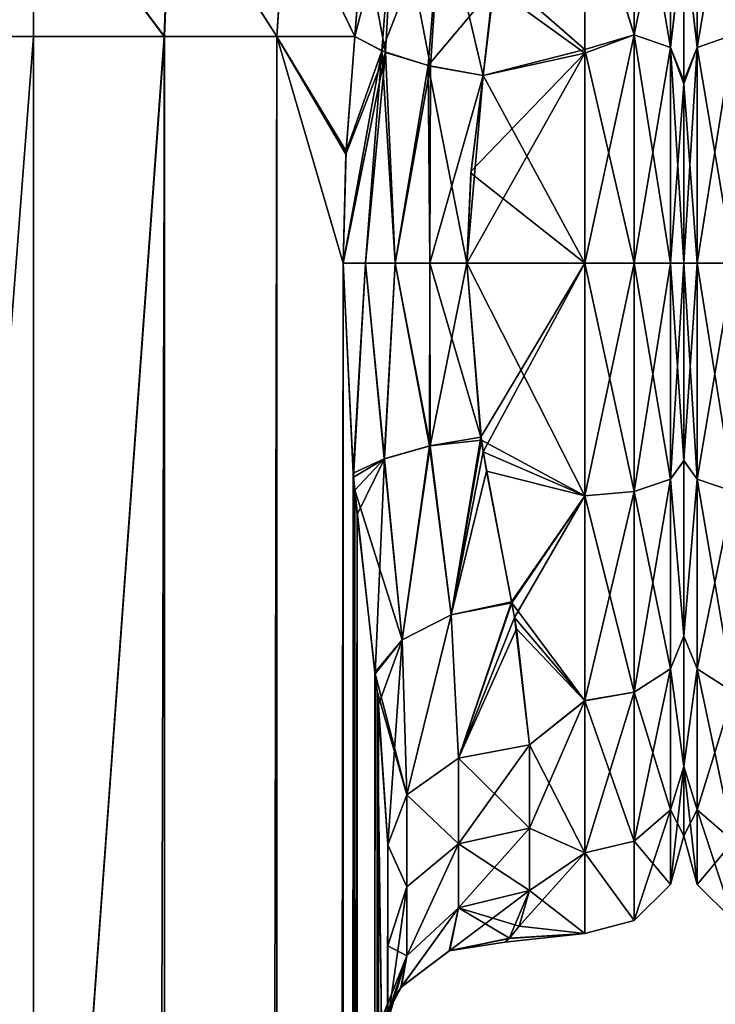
# Model space of a CAD drawing. Extents: x -23 to 470, y -2000 to 0.
# Tile 138 of 172: x 253 to 277, y -54 to -19. Entities that reach past the tile are written whole.
import ezdxf

# ---------------------------------------------------------------- set-up
doc = ezdxf.new("R2010")
doc.units = 0
doc.header["$LTSCALE"] = 64.024212
for name, color, linetype in [('305', 7, 'CONTINUOUS'), ('307', 7, 'CONTINUOUS'), ('308', 7, 'CONTINUOUS'), ('309', 7, 'CONTINUOUS'), ('310', 7, 'CONTINUOUS'), ('311', 7, 'CONTINUOUS'), ('312', 7, 'CONTINUOUS'), ('313', 7, 'CONTINUOUS'), ('315', 7, 'CONTINUOUS'), ('316', 7, 'CONTINUOUS'), ('351', 7, 'CONTINUOUS'), ('352', 7, 'CONTINUOUS'), ('353', 7, 'CONTINUOUS'), ('354', 7, 'CONTINUOUS'), ('355', 7, 'CONTINUOUS'), ('356', 7, 'CONTINUOUS'), ('357', 7, 'CONTINUOUS'), ('358', 7, 'CONTINUOUS'), ('360', 7, 'CONTINUOUS'), ('394', 7, 'CONTINUOUS'), ('399', 7, 'CONTINUOUS'), ('400', 7, 'CONTINUOUS')]:
    doc.layers.add(name, color=color, linetype=linetype)

msp = doc.modelspace()

# ---------------------------------------------------------------- linework, layer by layer
at = {"layer": '305', "linetype": 'CONTINUOUS'}
for points in [[(265.55, -71.85, 12.5), (265.55, -48.512, 12.5), (265.55, -65.207, 13.607), (265.55, -71.85, 12.5)], [(265.55, -65.207, 13.607), (265.55, -48.512, 12.5), (265.55, -52.064, 16.816), (265.55, -65.207, 13.607)], [(265.55, -48.512, 53.5), (265.55, -71.85, 53.5), (265.55, -65.197, 52.389), (265.55, -48.512, 53.5)], [(265.55, -52.064, 49.183), (265.55, -48.512, 53.5), (265.55, -59.278, 49.19), (265.55, -52.064, 49.183)], [(265.55, -59.278, 49.19), (265.55, -48.512, 53.5), (265.55, -65.197, 52.389), (265.55, -59.278, 49.19)], [(265.55, -59.284, 16.805), (265.55, -65.207, 13.607), (265.55, -52.064, 16.816), (265.55, -59.284, 16.805)], [(265.55, -54.723, 21.735), (265.55, -59.284, 16.805), (265.55, -52.064, 16.816), (265.55, -54.723, 21.735)], [(265.55, -54.723, 44.265), (265.55, -52.064, 49.183), (265.55, -59.278, 49.19), (265.55, -54.723, 44.265)]]:
    msp.add_3dface(points, dxfattribs=at)
at = {"layer": '307', "linetype": 'CONTINUOUS'}
for points in [[(276, -16.245, 16.199), (276, -16.375, 49.891), (276, -21.565, 13.529), (276, -16.245, 16.199)], [(276, -16.375, 49.891), (276, -21.679, 52.508), (276, -21.565, 13.529), (276, -16.375, 49.891)], [(276, -21.679, 52.508), (276, -28, 53.5), (276, -21.565, 13.529), (276, -21.679, 52.508)], [(276, -21.565, 13.529), (276, -28, 53.5), (276, -28, 12.5), (276, -21.565, 13.529)], [(276, -28, 12.5), (276, -28, 53.5), (276, -34.954, 52.282), (276, -28, 12.5)], [(276, -34.965, 13.722), (276, -28, 12.5), (276, -34.954, 52.282), (276, -34.965, 13.722)], [(276, -41.145, 48.726), (276, -34.965, 13.722), (276, -34.954, 52.282), (276, -41.145, 48.726)], [(276, -41.153, 17.281), (276, -34.965, 13.722), (276, -41.145, 48.726), (276, -41.153, 17.281)], [(276, -45.748, 43.254), (276, -41.153, 17.281), (276, -41.145, 48.726), (276, -45.748, 43.254)], [(276, -45.749, 22.748), (276, -41.153, 17.281), (276, -45.748, 43.254), (276, -45.749, 22.748)], [(276, -48.189, 36.551), (276, -45.749, 22.748), (276, -45.748, 43.254), (276, -48.189, 36.551)], [(276, -48.188, 29.44), (276, -45.749, 22.748), (276, -48.189, 36.551), (276, -48.188, 29.44)]]:
    msp.add_3dface(points, dxfattribs=at)
at = {"layer": '308', "linetype": 'CONTINUOUS'}
for points in [[(272.5, -14.393, 52.77), (269.29, -18.265, 54.937), (272.5, -20.595, 55.829), (272.5, -14.393, 52.77)], [(272.5, -20.463, 10.214), (269.33, -17.691, 11.327), (272.5, -14.241, 13.335), (272.5, -20.463, 10.214)], [(268.92, -21.379, 9.931), (269.33, -17.691, 11.327), (272.5, -20.463, 10.214), (268.92, -21.379, 9.931)], [(269.29, -18.265, 54.937), (268.92, -21.379, 56.069), (272.5, -20.595, 55.829), (269.29, -18.265, 54.937)], [(272.5, -28, 9), (268.92, -21.379, 9.931), (272.5, -20.463, 10.214), (272.5, -28, 9)], [(272.5, -28, 57), (272.5, -20.595, 55.829), (268.347, -28, 57), (272.5, -28, 57)], [(268.347, -28, 57), (272.5, -20.595, 55.829), (268.493, -24.754, 56.78), (268.347, -28, 57)], [(272.5, -20.595, 55.829), (268.92, -21.379, 56.069), (268.493, -24.754, 56.78), (272.5, -20.595, 55.829)], [(268.486, -24.823, 9.211), (268.92, -21.379, 9.931), (272.5, -28, 9), (268.486, -24.823, 9.211)], [(268.347, -28, 9), (268.486, -24.823, 9.211), (272.5, -28, 9), (268.347, -28, 9)]]:
    msp.add_3dface(points, dxfattribs=at)
at = {"layer": '309', "linetype": 'CONTINUOUS'}
for points in [[(268.347, -28, 9), (272.5, -28, 9), (272.5, -36.199, 10.444), (268.347, -28, 9)], [(268.862, -34.243, 9.826), (268.347, -28, 9), (272.5, -36.199, 10.444), (268.862, -34.243, 9.826)], [(272.5, -28, 57), (268.347, -28, 57), (268.84, -34.136, 56.202), (272.5, -28, 57)], [(268.923, -34.65, 56.06), (272.5, -28, 57), (268.84, -34.136, 56.202), (268.923, -34.65, 56.06)], [(272.5, -28, 57), (268.923, -34.65, 56.06), (272.5, -36.198, 55.556), (272.5, -28, 57)], [(269.04, -35.335, 10.148), (268.862, -34.243, 9.826), (272.5, -36.199, 10.444), (269.04, -35.335, 10.148)], [(268.923, -34.65, 56.06), (269.916, -39.94, 53.819), (272.5, -36.198, 55.556), (268.923, -34.65, 56.06)], [(269.927, -39.98, 12.204), (269.04, -35.335, 10.148), (272.5, -36.199, 10.444), (269.927, -39.98, 12.204)], [(269.916, -39.94, 53.819), (270.025, -40.491, 53.493), (272.5, -36.198, 55.556), (269.916, -39.94, 53.819)], [(272.5, -43.427, 14.615), (269.927, -39.98, 12.204), (272.5, -36.199, 10.444), (272.5, -43.427, 14.615)], [(272.5, -36.198, 55.556), (270.025, -40.491, 53.493), (272.5, -43.423, 51.388), (272.5, -36.198, 55.556)], [(270.096, -40.891, 12.756), (269.927, -39.98, 12.204), (272.5, -43.427, 14.615), (270.096, -40.891, 12.756)], [(270.025, -40.491, 53.493), (270.55, -44.976, 49.966), (272.5, -43.423, 51.388), (270.025, -40.491, 53.493)], [(270.55, -44.976, 16.034), (270.096, -40.891, 12.756), (272.5, -43.427, 14.615), (270.55, -44.976, 16.034)], [(270.55, -44.976, 49.966), (270.55, -47.915, 46.393), (272.5, -43.423, 51.388), (270.55, -44.976, 49.966)], [(272.5, -43.423, 51.388), (270.55, -47.915, 46.393), (272.5, -48.79, 44.991), (272.5, -43.423, 51.388)], [(272.5, -48.791, 21.011), (270.55, -44.976, 16.034), (272.5, -43.427, 14.615), (272.5, -48.791, 21.011)], [(270.55, -47.915, 19.607), (270.55, -44.976, 16.034), (272.5, -48.791, 21.011), (270.55, -47.915, 19.607)], [(270.55, -50.115, 23.677), (270.55, -47.915, 19.607), (272.5, -48.791, 21.011), (270.55, -50.115, 23.677)], [(270.55, -47.915, 46.393), (270.55, -50.115, 42.323), (272.5, -48.79, 44.991), (270.55, -47.915, 46.393)], [(270.55, -50.115, 42.323), (270.184, -51.374, 38.446), (272.5, -48.79, 44.991), (270.55, -50.115, 42.323)], [(272.5, -48.79, 44.991), (270.184, -51.374, 38.446), (272.5, -51.636, 37.161), (272.5, -48.79, 44.991)], [(272.5, -51.637, 28.839), (270.55, -50.115, 23.677), (272.5, -48.791, 21.011), (272.5, -51.637, 28.839)], [(269.833, -51.805, 29.945), (270.55, -50.115, 23.677), (272.5, -51.637, 28.839), (269.833, -51.805, 29.945)], [(270.184, -51.374, 38.446), (269.842, -51.793, 36.147), (272.5, -51.636, 37.161), (270.184, -51.374, 38.446)], [(269.682, -51.942, 34.673), (269.833, -51.805, 29.945), (272.5, -51.636, 37.161), (269.682, -51.942, 34.673)], [(269.842, -51.793, 36.147), (269.682, -51.942, 34.673), (272.5, -51.636, 37.161), (269.842, -51.793, 36.147)], [(272.5, -51.636, 37.161), (269.833, -51.805, 29.945), (272.5, -51.637, 28.839), (272.5, -51.636, 37.161)]]:
    msp.add_3dface(points, dxfattribs=at)
at = {"layer": '310', "linetype": 'CONTINUOUS'}
for points in [[(272.5, -14.241, 13.335), (274.25, -12.875, 14.974), (274.25, -19.952, 10.888), (272.5, -14.241, 13.335)], [(272.5, -14.393, 52.77), (274.25, -19.952, 55.112), (274.25, -12.875, 51.026), (272.5, -14.393, 52.77)], [(274.25, -19.952, 55.112), (275.532, -13.699, 50.043), (274.25, -12.875, 51.026), (274.25, -19.952, 55.112)], [(275.532, -13.699, 15.957), (275.532, -20.391, 12.093), (274.25, -12.875, 14.974), (275.532, -13.699, 15.957)], [(274.25, -12.875, 14.974), (275.532, -20.391, 12.093), (274.25, -19.952, 10.888), (274.25, -12.875, 14.974)], [(275.532, -20.391, 53.907), (275.532, -13.699, 50.043), (274.25, -19.952, 55.112), (275.532, -20.391, 53.907)], [(275.532, -20.391, 53.907), (276, -16.375, 49.891), (275.532, -13.699, 50.043), (275.532, -20.391, 53.907)], [(275.532, -13.699, 15.957), (276, -16.245, 16.199), (275.532, -20.391, 12.093), (275.532, -13.699, 15.957)], [(272.5, -20.463, 10.214), (272.5, -14.241, 13.335), (274.25, -19.952, 10.888), (272.5, -20.463, 10.214)], [(272.5, -14.393, 52.77), (272.5, -20.595, 55.829), (274.25, -19.952, 55.112), (272.5, -14.393, 52.77)], [(276, -16.245, 16.199), (276, -21.565, 13.529), (275.532, -20.391, 12.093), (276, -16.245, 16.199)], [(276, -21.679, 52.508), (276, -16.375, 49.891), (275.532, -20.391, 53.907), (276, -21.679, 52.508)], [(274.25, -28, 9.469), (272.5, -20.463, 10.214), (274.25, -19.952, 10.888), (274.25, -28, 9.469)], [(272.5, -20.595, 55.829), (272.5, -28, 57), (274.25, -19.952, 55.112), (272.5, -20.595, 55.829)], [(272.5, -28, 57), (274.25, -28, 56.531), (274.25, -19.952, 55.112), (272.5, -28, 57)], [(275.532, -28, 10.752), (274.25, -28, 9.469), (274.25, -19.952, 10.888), (275.532, -28, 10.752)], [(275.532, -20.391, 12.093), (275.532, -28, 10.752), (274.25, -19.952, 10.888), (275.532, -20.391, 12.093)], [(274.25, -28, 56.531), (275.532, -20.391, 53.907), (274.25, -19.952, 55.112), (274.25, -28, 56.531)], [(272.5, -28, 9), (272.5, -20.463, 10.214), (274.25, -28, 9.469), (272.5, -28, 9)], [(274.25, -28, 56.531), (275.532, -28, 55.248), (275.532, -20.391, 53.907), (274.25, -28, 56.531)], [(275.532, -28, 55.248), (276, -21.679, 52.508), (275.532, -20.391, 53.907), (275.532, -28, 55.248)], [(276, -21.565, 13.529), (276, -28, 12.5), (275.532, -20.391, 12.093), (276, -21.565, 13.529)], [(276, -28, 12.5), (275.532, -28, 10.752), (275.532, -20.391, 12.093), (276, -28, 12.5)], [(276, -28, 53.5), (276, -21.679, 52.508), (275.532, -28, 55.248), (276, -28, 53.5)]]:
    msp.add_3dface(points, dxfattribs=at)
at = {"layer": '311', "linetype": 'CONTINUOUS'}
for points in [[(272.5, -36.199, 10.444), (272.5, -28, 9), (274.25, -36.048, 10.888), (272.5, -36.199, 10.444)], [(272.5, -28, 9), (274.25, -28, 9.469), (274.25, -36.048, 10.888), (272.5, -28, 9)], [(272.5, -28, 57), (272.5, -36.198, 55.556), (274.25, -28, 56.531), (272.5, -28, 57)], [(272.5, -36.198, 55.556), (274.25, -36.048, 55.112), (274.25, -28, 56.531), (272.5, -36.198, 55.556)], [(275.532, -28, 10.752), (275.532, -35.609, 12.093), (274.25, -28, 9.469), (275.532, -28, 10.752)], [(274.25, -28, 9.469), (275.532, -35.609, 12.093), (274.25, -36.048, 10.888), (274.25, -28, 9.469)], [(275.532, -35.609, 53.907), (275.532, -28, 55.248), (274.25, -36.048, 55.112), (275.532, -35.609, 53.907)], [(274.25, -36.048, 55.112), (275.532, -28, 55.248), (274.25, -28, 56.531), (274.25, -36.048, 55.112)], [(276, -34.954, 52.282), (276, -28, 53.5), (275.532, -35.609, 53.907), (276, -34.954, 52.282)], [(275.532, -35.609, 53.907), (276, -28, 53.5), (275.532, -28, 55.248), (275.532, -35.609, 53.907)], [(276, -28, 12.5), (276, -34.965, 13.722), (275.532, -28, 10.752), (276, -28, 12.5)], [(275.532, -28, 10.752), (276, -34.965, 13.722), (275.532, -35.609, 12.093), (275.532, -28, 10.752)], [(276, -41.145, 48.726), (276, -34.954, 52.282), (275.532, -35.609, 53.907), (276, -41.145, 48.726)], [(276, -34.965, 13.722), (276, -41.153, 17.281), (275.532, -35.609, 12.093), (276, -34.965, 13.722)], [(275.532, -35.609, 12.093), (275.532, -42.301, 15.957), (274.25, -36.048, 10.888), (275.532, -35.609, 12.093)], [(275.532, -42.301, 50.043), (275.532, -35.609, 53.907), (274.25, -43.125, 51.026), (275.532, -42.301, 50.043)], [(274.25, -43.125, 51.026), (275.532, -35.609, 53.907), (274.25, -36.048, 55.112), (274.25, -43.125, 51.026)], [(275.532, -35.609, 12.093), (276, -41.153, 17.281), (275.532, -42.301, 15.957), (275.532, -35.609, 12.093)], [(275.532, -42.301, 50.043), (276, -41.145, 48.726), (275.532, -35.609, 53.907), (275.532, -42.301, 50.043)], [(272.5, -36.198, 55.556), (272.5, -43.423, 51.388), (274.25, -36.048, 55.112), (272.5, -36.198, 55.556)], [(272.5, -43.423, 51.388), (274.25, -43.125, 51.026), (274.25, -36.048, 55.112), (272.5, -43.423, 51.388)], [(272.5, -36.199, 10.444), (274.25, -36.048, 10.888), (274.25, -43.125, 14.974), (272.5, -36.199, 10.444)], [(274.25, -36.048, 10.888), (275.532, -42.301, 15.957), (274.25, -43.125, 14.974), (274.25, -36.048, 10.888)], [(272.5, -43.427, 14.615), (272.5, -36.199, 10.444), (274.25, -43.125, 14.974), (272.5, -43.427, 14.615)], [(276, -45.748, 43.254), (276, -41.145, 48.726), (275.532, -42.301, 50.043), (276, -45.748, 43.254)], [(276, -41.153, 17.281), (276, -45.749, 22.748), (275.532, -42.301, 15.957), (276, -41.153, 17.281)], [(275.532, -42.301, 15.957), (275.532, -47.268, 21.876), (274.25, -43.125, 14.974), (275.532, -42.301, 15.957)], [(275.532, -47.268, 44.124), (275.532, -42.301, 50.043), (274.25, -48.378, 44.766), (275.532, -47.268, 44.124)], [(274.25, -48.378, 44.766), (275.532, -42.301, 50.043), (274.25, -43.125, 51.026), (274.25, -48.378, 44.766)], [(275.532, -42.301, 15.957), (276, -45.749, 22.748), (275.532, -47.268, 21.876), (275.532, -42.301, 15.957)], [(275.532, -47.268, 44.124), (276, -45.748, 43.254), (275.532, -42.301, 50.043), (275.532, -47.268, 44.124)], [(272.5, -43.423, 51.388), (272.5, -48.79, 44.991), (274.25, -43.125, 51.026), (272.5, -43.423, 51.388)], [(272.5, -48.79, 44.991), (274.25, -48.378, 44.766), (274.25, -43.125, 51.026), (272.5, -48.79, 44.991)], [(272.5, -43.427, 14.615), (274.25, -43.125, 14.974), (274.25, -48.378, 21.234), (272.5, -43.427, 14.615)], [(274.25, -43.125, 14.974), (275.532, -47.268, 21.876), (274.25, -48.378, 21.234), (274.25, -43.125, 14.974)], [(272.5, -48.791, 21.011), (272.5, -43.427, 14.615), (274.25, -48.378, 21.234), (272.5, -48.791, 21.011)], [(276, -48.189, 36.551), (276, -45.748, 43.254), (275.532, -49.91, 36.863), (276, -48.189, 36.551)], [(275.532, -49.91, 36.863), (276, -45.748, 43.254), (275.532, -47.268, 44.124), (275.532, -49.91, 36.863)], [(276, -45.749, 22.748), (276, -48.188, 29.44), (275.532, -47.268, 21.876), (276, -45.749, 22.748)], [(275.532, -47.268, 21.876), (275.532, -49.91, 29.137), (274.25, -48.378, 21.234), (275.532, -47.268, 21.876)], [(275.532, -49.91, 36.863), (275.532, -47.268, 44.124), (274.25, -51.174, 37.086), (275.532, -49.91, 36.863)], [(274.25, -51.174, 37.086), (275.532, -47.268, 44.124), (274.25, -48.378, 44.766), (274.25, -51.174, 37.086)], [(275.532, -47.268, 21.876), (276, -48.188, 29.44), (275.532, -49.91, 29.137), (275.532, -47.268, 21.876)], [(276, -48.188, 29.44), (276, -48.189, 36.551), (275.532, -49.91, 29.137), (276, -48.188, 29.44)], [(275.532, -49.91, 29.137), (276, -48.189, 36.551), (275.532, -49.91, 36.863), (275.532, -49.91, 29.137)], [(272.5, -48.79, 44.991), (274.25, -51.174, 37.086), (274.25, -48.378, 44.766), (272.5, -48.79, 44.991)], [(272.5, -48.791, 21.011), (274.25, -48.378, 21.234), (274.25, -51.174, 28.914), (272.5, -48.791, 21.011)], [(274.25, -48.378, 21.234), (275.532, -49.91, 29.137), (274.25, -51.174, 28.914), (274.25, -48.378, 21.234)], [(272.5, -48.79, 44.991), (272.5, -51.636, 37.161), (274.25, -51.174, 37.086), (272.5, -48.79, 44.991)], [(272.5, -51.637, 28.839), (272.5, -48.791, 21.011), (274.25, -51.174, 28.914), (272.5, -51.637, 28.839)], [(275.532, -49.91, 29.137), (275.532, -49.91, 36.863), (274.25, -51.174, 28.914), (275.532, -49.91, 29.137)], [(274.25, -51.174, 28.914), (275.532, -49.91, 36.863), (274.25, -51.174, 37.086), (274.25, -51.174, 28.914)], [(272.5, -51.636, 37.161), (272.5, -51.637, 28.839), (274.25, -51.174, 37.086), (272.5, -51.636, 37.161)], [(272.5, -51.637, 28.839), (274.25, -51.174, 28.914), (274.25, -51.174, 37.086), (272.5, -51.637, 28.839)]]:
    msp.add_3dface(points, dxfattribs=at)
at = {"layer": '312', "linetype": 'CONTINUOUS'}
for points in [[(253.05, -83.45), (248.176, -83.45, 0.989), (253.05, -20), (253.05, -83.45)], [(253.05, -20), (248.176, -83.45, 0.989), (248.43, -20, 0.885), (253.05, -20)], [(257.742, -1916.55, 0.955), (253.05, -1916.55), (257.67, -20, 0.885), (257.742, -1916.55, 0.955)], [(253.05, -1916.55), (253.05, -83.45), (257.67, -20, 0.885), (253.05, -1916.55)], [(257.67, -20, 0.885), (253.05, -83.45), (253.05, -20), (257.67, -20, 0.885)], [(261.636, -20, 3.415), (257.742, -1916.55, 0.955), (257.67, -20, 0.885), (261.636, -20, 3.415)], [(261.795, -1916.55, 3.667), (257.742, -1916.55, 0.955), (261.636, -20, 3.415), (261.795, -1916.55, 3.667)], [(263.976, -28, 6.429), (261.795, -1916.55, 3.667), (261.636, -20, 3.415), (263.976, -28, 6.429)], [(264.076, -24.156, 6.612), (263.976, -28, 6.429), (261.636, -20, 3.415), (264.076, -24.156, 6.612)], [(264.386, -20, 7.232), (264.076, -24.156, 6.612), (261.636, -20, 3.415), (264.386, -20, 7.232)], [(264.344, -35.541, 7.142), (261.795, -1916.55, 3.667), (263.976, -28, 6.429), (264.344, -35.541, 7.142)], [(264.47, -36.857, 7.418), (261.795, -1916.55, 3.667), (264.344, -35.541, 7.142), (264.47, -36.857, 7.418)], [(264.5, -1916.55, 7.721), (261.795, -1916.55, 3.667), (264.47, -36.857, 7.418), (264.5, -1916.55, 7.721)], [(265.105, -42.476, 9.194), (264.5, -1916.55, 7.721), (264.47, -36.857, 7.418), (265.105, -42.476, 9.194)], [(265.225, -43.575, 9.669), (264.5, -1916.55, 7.721), (265.105, -42.476, 9.194), (265.225, -43.575, 9.669)], [(265.55, -48.512, 12.5), (264.5, -1916.55, 7.721), (265.225, -43.575, 9.669), (265.55, -48.512, 12.5)], [(265.55, -48.512, 12.5), (265.55, -71.85, 12.5), (264.5, -1916.55, 7.721), (265.55, -48.512, 12.5)]]:
    msp.add_3dface(points, dxfattribs=at)
at = {"layer": '313', "linetype": 'CONTINUOUS'}
for points in [[(248.43, -20, 0.885), (248.228, -14.119, 1.899), (253.065, -13.82, 0.979), (248.43, -20, 0.885)], [(253.05, -20), (248.43, -20, 0.885), (253.065, -13.82, 0.979), (253.05, -20)], [(257.67, -20, 0.885), (253.05, -20), (253.065, -13.82, 0.979), (257.67, -20, 0.885)], [(257.67, -20, 0.885), (253.065, -13.82, 0.979), (257.9, -14.122, 1.91), (257.67, -20, 0.885)], [(261.636, -20, 3.415), (257.67, -20, 0.885), (257.9, -14.122, 1.91), (261.636, -20, 3.415)], [(261.636, -20, 3.415), (257.9, -14.122, 1.91), (261.979, -14.979, 4.548), (261.636, -20, 3.415)], [(264.386, -20, 7.232), (261.636, -20, 3.415), (261.979, -14.979, 4.548), (264.386, -20, 7.232)], [(264.386, -20, 7.232), (261.979, -14.979, 4.548), (264.672, -16.276, 8.484), (264.386, -20, 7.232)]]:
    msp.add_3dface(points, dxfattribs=at)
at = {"layer": '315', "linetype": 'CONTINUOUS'}
for points in [[(248.216, -14.129, 64.099), (248.429, -20, 65.115), (253.048, -13.828, 65.024), (248.216, -14.129, 64.099)], [(248.429, -20, 65.115), (253.049, -20, 66), (253.048, -13.828, 65.024), (248.429, -20, 65.115)], [(253.049, -20, 66), (257.669, -20, 65.115), (253.048, -13.828, 65.024), (253.049, -20, 66)], [(253.048, -13.828, 65.024), (257.669, -20, 65.115), (257.881, -14.128, 64.1), (253.048, -13.828, 65.024)], [(257.669, -20, 65.115), (261.635, -20, 62.586), (257.881, -14.128, 64.1), (257.669, -20, 65.115)], [(257.881, -14.128, 64.1), (261.635, -20, 62.586), (261.962, -14.981, 61.471), (257.881, -14.128, 64.1)], [(261.635, -20, 62.586), (264.385, -20.008, 58.769), (261.962, -14.981, 61.471), (261.635, -20, 62.586)], [(261.962, -14.981, 61.471), (264.385, -20.008, 58.769), (264.65, -16.736, 57.712), (261.962, -14.981, 61.471)]]:
    msp.add_3dface(points, dxfattribs=at)
at = {"layer": '316', "linetype": 'CONTINUOUS'}
for points in [[(248.175, -83.45, 65.01), (253.05, -83.45, 66), (248.429, -20, 65.115), (248.175, -83.45, 65.01)], [(248.429, -20, 65.115), (253.05, -83.45, 66), (253.049, -20, 66), (248.429, -20, 65.115)], [(253.049, -20, 66), (253.05, -83.45, 66), (257.669, -20, 65.115), (253.049, -20, 66)], [(253.05, -83.45, 66), (257.742, -1916.55, 65.045), (257.669, -20, 65.115), (253.05, -83.45, 66)], [(257.669, -20, 65.115), (257.742, -1916.55, 65.045), (261.635, -20, 62.586), (257.669, -20, 65.115)], [(257.742, -1916.55, 65.045), (261.795, -1916.55, 62.333), (261.635, -20, 62.586), (257.742, -1916.55, 65.045)], [(261.635, -20, 62.586), (261.795, -1916.55, 62.333), (263.976, -28, 59.571), (261.635, -20, 62.586)], [(264.385, -20.008, 58.769), (261.635, -20, 62.586), (264.082, -24.053, 59.378), (264.385, -20.008, 58.769)], [(264.082, -24.053, 59.378), (261.635, -20, 62.586), (263.976, -28, 59.571), (264.082, -24.053, 59.378)], [(261.795, -1916.55, 62.333), (264.5, -1916.55, 58.279), (263.976, -28, 59.571), (261.795, -1916.55, 62.333)], [(263.976, -28, 59.571), (264.5, -1916.55, 58.279), (264.331, -35.403, 58.884), (263.976, -28, 59.571)], [(264.331, -35.403, 58.884), (264.5, -1916.55, 58.279), (264.387, -35.997, 58.765), (264.331, -35.403, 58.884)], [(264.387, -35.997, 58.765), (264.5, -1916.55, 58.279), (265.098, -42.428, 56.829), (264.387, -35.997, 58.765)], [(264.5, -1916.55, 58.279), (265.55, -1916.55, 53.5), (265.098, -42.428, 56.829), (264.5, -1916.55, 58.279)], [(265.098, -42.428, 56.829), (265.55, -1916.55, 53.5), (265.173, -43.088, 56.548), (265.098, -42.428, 56.829)], [(265.55, -71.85, 53.5), (265.55, -48.512, 53.5), (265.173, -43.088, 56.548), (265.55, -71.85, 53.5)], [(265.55, -1916.55, 53.5), (265.55, -71.85, 53.5), (265.173, -43.088, 56.548), (265.55, -1916.55, 53.5)]]:
    msp.add_3dface(points, dxfattribs=at)
at = {"layer": '351', "linetype": 'CONTINUOUS'}
for points in [[(264.385, -20.008, 58.769), (264.082, -24.053, 59.378), (265.346, -20.516, 57.417), (264.385, -20.008, 58.769)], [(264.082, -24.053, 59.378), (263.976, -28, 59.571), (265.346, -20.516, 57.417), (264.082, -24.053, 59.378)], [(265.346, -20.516, 57.417), (263.976, -28, 59.571), (264.772, -28, 58.51), (265.346, -20.516, 57.417)], [(265.346, -20.516, 57.417), (264.772, -28, 58.51), (265.814, -28, 57.692), (265.346, -20.516, 57.417)], [(266.979, -21.03, 56.384), (265.346, -20.516, 57.417), (265.814, -28, 57.692), (266.979, -21.03, 56.384)], [(266.979, -21.03, 56.384), (265.814, -28, 57.692), (267.034, -28, 57.176), (266.979, -21.03, 56.384)], [(268.347, -28, 57), (268.92, -21.379, 56.069), (266.979, -21.03, 56.384), (268.347, -28, 57)], [(268.347, -28, 57), (266.979, -21.03, 56.384), (267.034, -28, 57.176), (268.347, -28, 57)], [(268.92, -21.379, 56.069), (268.347, -28, 57), (268.493, -24.754, 56.78), (268.92, -21.379, 56.069)]]:
    msp.add_3dface(points, dxfattribs=at)
at = {"layer": '352', "linetype": 'CONTINUOUS'}
for points in [[(263.976, -28, 59.571), (264.331, -35.403, 58.884), (264.772, -28, 58.51), (263.976, -28, 59.571)], [(264.331, -35.403, 58.884), (265.43, -34.892, 57.422), (264.772, -28, 58.51), (264.331, -35.403, 58.884)], [(264.772, -28, 58.51), (265.43, -34.892, 57.422), (265.814, -28, 57.692), (264.772, -28, 58.51)], [(265.43, -34.892, 57.422), (267.02, -34.444, 56.483), (265.814, -28, 57.692), (265.43, -34.892, 57.422)], [(265.814, -28, 57.692), (267.02, -34.444, 56.483), (267.034, -28, 57.176), (265.814, -28, 57.692)], [(267.02, -34.444, 56.483), (268.84, -34.136, 56.202), (267.034, -28, 57.176), (267.02, -34.444, 56.483)], [(268.84, -34.136, 56.202), (268.347, -28, 57), (267.034, -28, 57.176), (268.84, -34.136, 56.202)], [(267.788, -40.392, 54.117), (268.84, -34.136, 56.202), (267.02, -34.444, 56.483), (267.788, -40.392, 54.117)], [(268.923, -34.65, 56.06), (268.84, -34.136, 56.202), (267.788, -40.392, 54.117), (268.923, -34.65, 56.06)], [(265.43, -34.892, 57.422), (266.064, -41.278, 55.188), (267.02, -34.444, 56.483), (265.43, -34.892, 57.422)], [(266.064, -41.278, 55.188), (267.788, -40.392, 54.117), (267.02, -34.444, 56.483), (266.064, -41.278, 55.188)], [(269.916, -39.94, 53.819), (268.923, -34.65, 56.06), (267.788, -40.392, 54.117), (269.916, -39.94, 53.819)], [(264.331, -35.403, 58.884), (264.387, -35.997, 58.765), (265.43, -34.892, 57.422), (264.331, -35.403, 58.884)], [(264.387, -35.997, 58.765), (266.064, -41.278, 55.188), (265.43, -34.892, 57.422), (264.387, -35.997, 58.765)], [(264.387, -35.997, 58.765), (265.098, -42.428, 56.829), (266.064, -41.278, 55.188), (264.387, -35.997, 58.765)], [(268.05, -45.449, 50.439), (269.916, -39.94, 53.819), (267.788, -40.392, 54.117), (268.05, -45.449, 50.439)], [(270.025, -40.491, 53.493), (269.916, -39.94, 53.819), (268.05, -45.449, 50.439), (270.025, -40.491, 53.493)], [(266.064, -41.278, 55.188), (266.22, -46.743, 51.733), (267.788, -40.392, 54.117), (266.064, -41.278, 55.188)], [(266.22, -46.743, 51.733), (268.05, -45.449, 50.439), (267.788, -40.392, 54.117), (266.22, -46.743, 51.733)], [(270.55, -44.976, 49.966), (270.025, -40.491, 53.493), (268.05, -45.449, 50.439), (270.55, -44.976, 49.966)], [(265.098, -42.428, 56.829), (266.22, -46.743, 51.733), (266.064, -41.278, 55.188), (265.098, -42.428, 56.829)], [(265.098, -42.428, 56.829), (265.173, -43.088, 56.548), (266.22, -46.743, 51.733), (265.098, -42.428, 56.829)], [(265.173, -43.088, 56.548), (265.55, -48.512, 53.5), (266.22, -46.743, 51.733), (265.173, -43.088, 56.548)]]:
    msp.add_3dface(points, dxfattribs=at)
at = {"layer": '353', "linetype": 'CONTINUOUS'}
for points in [[(270.55, -47.915, 46.393), (270.55, -44.976, 49.966), (268.05, -45.449, 50.439), (270.55, -47.915, 46.393)], [(266.22, -46.743, 51.733), (268.05, -48.471, 46.767), (268.05, -45.449, 50.439), (266.22, -46.743, 51.733)], [(268.05, -48.471, 46.767), (270.55, -47.915, 46.393), (268.05, -45.449, 50.439), (268.05, -48.471, 46.767)], [(265.55, -48.512, 53.5), (266.22, -49.99, 47.788), (266.22, -46.743, 51.733), (265.55, -48.512, 53.5)], [(266.22, -49.99, 47.788), (268.05, -48.471, 46.767), (266.22, -46.743, 51.733), (266.22, -49.99, 47.788)], [(270.55, -50.115, 42.323), (270.55, -47.915, 46.393), (268.05, -48.471, 46.767), (270.55, -50.115, 42.323)], [(265.55, -48.512, 53.5), (265.55, -52.064, 49.183), (266.22, -49.99, 47.788), (265.55, -48.512, 53.5)], [(266.22, -52.419, 43.294), (268.05, -50.732, 42.583), (268.05, -48.471, 46.767), (266.22, -52.419, 43.294)], [(266.22, -49.99, 47.788), (266.22, -52.419, 43.294), (268.05, -48.471, 46.767), (266.22, -49.99, 47.788)], [(268.05, -50.732, 42.583), (270.55, -50.115, 42.323), (268.05, -48.471, 46.767), (268.05, -50.732, 42.583)], [(265.55, -52.064, 49.183), (266.22, -52.419, 43.294), (266.22, -49.99, 47.788), (265.55, -52.064, 49.183)], [(265.55, -52.064, 49.183), (265.55, -54.723, 44.265), (266.22, -52.419, 43.294), (265.55, -52.064, 49.183)]]:
    msp.add_3dface(points, dxfattribs=at)
at = {"layer": '354', "linetype": 'CONTINUOUS'}
for points in [[(270.55, -50.115, 23.677), (269.833, -51.805, 29.945), (267.737, -52.236, 29.659), (270.55, -50.115, 23.677)], [(268.05, -50.733, 23.417), (270.55, -50.115, 23.677), (267.737, -52.236, 29.659), (268.05, -50.733, 23.417)], [(270.184, -51.374, 38.446), (270.55, -50.115, 42.323), (268.05, -50.732, 42.583), (270.184, -51.374, 38.446)], [(266.01, -53.537, 36.705), (267.721, -52.243, 36.354), (268.05, -50.732, 42.583), (266.01, -53.537, 36.705)], [(266.22, -52.419, 43.294), (266.01, -53.537, 36.705), (268.05, -50.732, 42.583), (266.22, -52.419, 43.294)], [(266.22, -52.419, 22.706), (268.05, -50.733, 23.417), (266.033, -53.51, 29.313), (266.22, -52.419, 22.706)], [(266.033, -53.51, 29.313), (268.05, -50.733, 23.417), (267.737, -52.236, 29.659), (266.033, -53.51, 29.313)], [(267.721, -52.243, 36.354), (269.842, -51.793, 36.147), (268.05, -50.732, 42.583), (267.721, -52.243, 36.354)], [(269.842, -51.793, 36.147), (270.184, -51.374, 38.446), (268.05, -50.732, 42.583), (269.842, -51.793, 36.147)], [(269.682, -51.942, 34.673), (269.842, -51.793, 36.147), (267.721, -52.243, 36.354), (269.682, -51.942, 34.673)], [(269.833, -51.805, 29.945), (269.682, -51.942, 34.673), (267.721, -52.243, 36.354), (269.833, -51.805, 29.945)], [(267.737, -52.236, 29.659), (269.833, -51.805, 29.945), (267.721, -52.243, 36.354), (267.737, -52.236, 29.659)], [(265.036, -55.385, 28.968), (265.55, -54.723, 21.735), (266.22, -52.419, 22.706), (265.036, -55.385, 28.968)], [(265.036, -55.385, 28.968), (266.22, -52.419, 22.706), (266.033, -53.51, 29.313), (265.036, -55.385, 28.968)], [(265.288, -55.306, 39.975), (265.044, -55.383, 37.148), (266.22, -52.419, 43.294), (265.288, -55.306, 39.975)], [(265.044, -55.383, 37.148), (266.01, -53.537, 36.705), (266.22, -52.419, 43.294), (265.044, -55.383, 37.148)], [(265.55, -54.723, 44.265), (265.288, -55.306, 39.975), (266.22, -52.419, 43.294), (265.55, -54.723, 44.265)], [(266.01, -53.537, 36.705), (266.033, -53.51, 29.313), (267.721, -52.243, 36.354), (266.01, -53.537, 36.705)], [(266.033, -53.51, 29.313), (267.737, -52.236, 29.659), (267.721, -52.243, 36.354), (266.033, -53.51, 29.313)], [(264.93, -55.388, 35.225), (265.036, -55.385, 28.968), (266.033, -53.51, 29.313), (264.93, -55.388, 35.225)], [(264.93, -55.388, 35.225), (266.033, -53.51, 29.313), (266.01, -53.537, 36.705), (264.93, -55.388, 35.225)], [(265.044, -55.383, 37.148), (264.93, -55.388, 35.225), (266.01, -53.537, 36.705), (265.044, -55.383, 37.148)]]:
    msp.add_3dface(points, dxfattribs=at)
at = {"layer": '355', "linetype": 'CONTINUOUS'}
for points in [[(270.55, -44.976, 16.034), (270.55, -47.915, 19.607), (268.05, -48.471, 19.233), (270.55, -44.976, 16.034)], [(268.05, -45.449, 15.561), (270.55, -44.976, 16.034), (268.05, -48.471, 19.233), (268.05, -45.449, 15.561)], [(266.22, -46.744, 14.267), (268.05, -45.449, 15.561), (268.05, -48.471, 19.233), (266.22, -46.744, 14.267)], [(265.55, -48.512, 12.5), (266.22, -46.744, 14.267), (266.22, -49.99, 18.212), (265.55, -48.512, 12.5)], [(266.22, -49.99, 18.212), (266.22, -46.744, 14.267), (268.05, -48.471, 19.233), (266.22, -49.99, 18.212)], [(270.55, -47.915, 19.607), (270.55, -50.115, 23.677), (268.05, -50.733, 23.417), (270.55, -47.915, 19.607)], [(268.05, -48.471, 19.233), (270.55, -47.915, 19.607), (268.05, -50.733, 23.417), (268.05, -48.471, 19.233)], [(265.55, -52.064, 16.816), (265.55, -48.512, 12.5), (266.22, -49.99, 18.212), (265.55, -52.064, 16.816)], [(266.22, -49.99, 18.212), (268.05, -48.471, 19.233), (266.22, -52.419, 22.706), (266.22, -49.99, 18.212)], [(266.22, -52.419, 22.706), (268.05, -48.471, 19.233), (268.05, -50.733, 23.417), (266.22, -52.419, 22.706)], [(265.55, -54.723, 21.735), (265.55, -52.064, 16.816), (266.22, -49.99, 18.212), (265.55, -54.723, 21.735)], [(265.55, -54.723, 21.735), (266.22, -49.99, 18.212), (266.22, -52.419, 22.706), (265.55, -54.723, 21.735)]]:
    msp.add_3dface(points, dxfattribs=at)
at = {"layer": '356', "linetype": 'CONTINUOUS'}
for points in [[(264.344, -35.541, 7.142), (263.976, -28, 6.429), (264.768, -28, 7.492), (264.344, -35.541, 7.142)], [(264.344, -35.541, 7.142), (264.768, -28, 7.492), (265.439, -34.894, 8.588), (264.344, -35.541, 7.142)], [(264.768, -28, 7.492), (265.812, -28, 8.309), (265.439, -34.894, 8.588), (264.768, -28, 7.492)], [(265.439, -34.894, 8.588), (265.812, -28, 8.309), (267.044, -34.443, 9.526), (265.439, -34.894, 8.588)], [(265.812, -28, 8.309), (267.033, -28, 8.824), (267.044, -34.443, 9.526), (265.812, -28, 8.309)], [(267.033, -28, 8.824), (268.347, -28, 9), (267.044, -34.443, 9.526), (267.033, -28, 8.824)], [(268.347, -28, 9), (268.862, -34.243, 9.826), (267.044, -34.443, 9.526), (268.347, -28, 9)], [(267.044, -34.443, 9.526), (268.862, -34.243, 9.826), (267.791, -40.398, 11.887), (267.044, -34.443, 9.526)], [(268.862, -34.243, 9.826), (269.04, -35.335, 10.148), (267.791, -40.398, 11.887), (268.862, -34.243, 9.826)], [(265.439, -34.894, 8.588), (267.044, -34.443, 9.526), (266.065, -41.283, 10.816), (265.439, -34.894, 8.588)], [(266.065, -41.283, 10.816), (267.044, -34.443, 9.526), (267.791, -40.398, 11.887), (266.065, -41.283, 10.816)], [(264.47, -36.857, 7.418), (264.344, -35.541, 7.142), (265.439, -34.894, 8.588), (264.47, -36.857, 7.418)], [(265.105, -42.476, 9.194), (264.47, -36.857, 7.418), (265.439, -34.894, 8.588), (265.105, -42.476, 9.194)], [(265.105, -42.476, 9.194), (265.439, -34.894, 8.588), (266.065, -41.283, 10.816), (265.105, -42.476, 9.194)], [(269.04, -35.335, 10.148), (269.927, -39.98, 12.204), (267.791, -40.398, 11.887), (269.04, -35.335, 10.148)], [(267.791, -40.398, 11.887), (269.927, -39.98, 12.204), (268.05, -45.449, 15.561), (267.791, -40.398, 11.887)], [(269.927, -39.98, 12.204), (270.096, -40.891, 12.756), (268.05, -45.449, 15.561), (269.927, -39.98, 12.204)], [(266.065, -41.283, 10.816), (267.791, -40.398, 11.887), (266.22, -46.744, 14.267), (266.065, -41.283, 10.816)], [(266.22, -46.744, 14.267), (267.791, -40.398, 11.887), (268.05, -45.449, 15.561), (266.22, -46.744, 14.267)], [(270.096, -40.891, 12.756), (270.55, -44.976, 16.034), (268.05, -45.449, 15.561), (270.096, -40.891, 12.756)], [(265.225, -43.575, 9.669), (265.105, -42.476, 9.194), (266.065, -41.283, 10.816), (265.225, -43.575, 9.669)], [(265.55, -48.512, 12.5), (265.225, -43.575, 9.669), (266.065, -41.283, 10.816), (265.55, -48.512, 12.5)], [(265.55, -48.512, 12.5), (266.065, -41.283, 10.816), (266.22, -46.744, 14.267), (265.55, -48.512, 12.5)]]:
    msp.add_3dface(points, dxfattribs=at)
at = {"layer": '357', "linetype": 'CONTINUOUS'}
for points in [[(264.076, -24.156, 6.612), (264.386, -20, 7.232), (265.471, -20.566, 8.7), (264.076, -24.156, 6.612)], [(263.976, -28, 6.429), (264.076, -24.156, 6.612), (265.471, -20.566, 8.7), (263.976, -28, 6.429)], [(263.976, -28, 6.429), (265.471, -20.566, 8.7), (264.768, -28, 7.492), (263.976, -28, 6.429)], [(264.768, -28, 7.492), (265.471, -20.566, 8.7), (265.812, -28, 8.309), (264.768, -28, 7.492)], [(265.471, -20.566, 8.7), (267.06, -21.049, 9.646), (265.812, -28, 8.309), (265.471, -20.566, 8.7)], [(265.812, -28, 8.309), (267.06, -21.049, 9.646), (267.033, -28, 8.824), (265.812, -28, 8.309)], [(267.06, -21.049, 9.646), (268.92, -21.379, 9.931), (267.033, -28, 8.824), (267.06, -21.049, 9.646)], [(268.92, -21.379, 9.931), (268.347, -28, 9), (267.033, -28, 8.824), (268.92, -21.379, 9.931)], [(268.92, -21.379, 9.931), (268.486, -24.823, 9.211), (268.347, -28, 9), (268.92, -21.379, 9.931)]]:
    msp.add_3dface(points, dxfattribs=at)
at = {"layer": '358', "linetype": 'CONTINUOUS'}
for points in [[(264.672, -16.276, 8.484), (265.797, -14.529, 11.308), (265.471, -20.566, 8.7), (264.672, -16.276, 8.484)], [(265.797, -14.529, 11.308), (267.06, -21.049, 9.646), (265.471, -20.566, 8.7), (265.797, -14.529, 11.308)], [(267.444, -15.125, 12.274), (267.06, -21.049, 9.646), (265.797, -14.529, 11.308), (267.444, -15.125, 12.274)], [(267.444, -15.125, 12.274), (268.92, -21.379, 9.931), (267.06, -21.049, 9.646), (267.444, -15.125, 12.274)], [(269.33, -17.691, 11.327), (268.92, -21.379, 9.931), (267.444, -15.125, 12.274), (269.33, -17.691, 11.327)], [(264.386, -20, 7.232), (264.672, -16.276, 8.484), (265.471, -20.566, 8.7), (264.386, -20, 7.232)]]:
    msp.add_3dface(points, dxfattribs=at)
at = {"layer": '360', "linetype": 'CONTINUOUS'}
for points in [[(264.65, -16.736, 57.712), (264.385, -20.008, 58.769), (265.798, -14.527, 54.69), (264.65, -16.736, 57.712)], [(264.385, -20.008, 58.769), (265.346, -20.516, 57.417), (265.798, -14.527, 54.69), (264.385, -20.008, 58.769)], [(265.346, -20.516, 57.417), (267.444, -15.123, 53.725), (265.798, -14.527, 54.69), (265.346, -20.516, 57.417)], [(266.979, -21.03, 56.384), (267.444, -15.123, 53.725), (265.346, -20.516, 57.417), (266.979, -21.03, 56.384)], [(266.979, -21.03, 56.384), (269.29, -18.265, 54.937), (267.444, -15.123, 53.725), (266.979, -21.03, 56.384)], [(268.92, -21.379, 56.069), (269.29, -18.265, 54.937), (266.979, -21.03, 56.384), (268.92, -21.379, 56.069)]]:
    msp.add_3dface(points, dxfattribs=at)
at = {"layer": '394', "linetype": 'CONTINUOUS'}
for points in [[(276, -16.245, 49.801), (276, -16.375, 16.109), (276, -21.565, 52.471), (276, -16.245, 49.801)], [(276, -16.375, 16.109), (276, -21.679, 13.492), (276, -21.565, 52.471), (276, -16.375, 16.109)], [(276, -21.679, 13.492), (276, -28, 12.5), (276, -21.565, 52.471), (276, -21.679, 13.492)], [(276, -21.565, 52.471), (276, -28, 12.5), (276, -28, 53.5), (276, -21.565, 52.471)], [(276, -28, 53.5), (276, -28, 12.5), (276, -34.954, 13.718), (276, -28, 53.5)], [(276, -34.965, 52.278), (276, -28, 53.5), (276, -34.954, 13.718), (276, -34.965, 52.278)], [(276, -41.145, 17.274), (276, -34.965, 52.278), (276, -34.954, 13.718), (276, -41.145, 17.274)], [(276, -41.153, 48.719), (276, -34.965, 52.278), (276, -41.145, 17.274), (276, -41.153, 48.719)], [(276, -45.748, 22.746), (276, -41.153, 48.719), (276, -41.145, 17.274), (276, -45.748, 22.746)], [(276, -45.749, 43.252), (276, -41.153, 48.719), (276, -45.748, 22.746), (276, -45.749, 43.252)], [(276, -48.189, 29.449), (276, -45.749, 43.252), (276, -45.748, 22.746), (276, -48.189, 29.449)], [(276, -48.188, 36.56), (276, -45.749, 43.252), (276, -48.189, 29.449), (276, -48.188, 36.56)]]:
    msp.add_3dface(points, dxfattribs=at)
at = {"layer": '399', "linetype": 'CONTINUOUS'}
for points in [[(277.75, -19.952, 10.888), (276.468, -13.699, 15.957), (277.75, -12.875, 14.974), (277.75, -19.952, 10.888)], [(276.468, -13.699, 50.043), (276.468, -20.391, 53.907), (277.75, -12.875, 51.026), (276.468, -13.699, 50.043)], [(277.75, -12.875, 51.026), (276.468, -20.391, 53.907), (277.75, -19.952, 55.112), (277.75, -12.875, 51.026)], [(276.468, -20.391, 12.093), (276, -16.375, 16.109), (276.468, -13.699, 15.957), (276.468, -20.391, 12.093)], [(276.468, -13.699, 50.043), (276, -16.245, 49.801), (276.468, -20.391, 53.907), (276.468, -13.699, 50.043)], [(276.468, -20.391, 12.093), (276.468, -13.699, 15.957), (277.75, -19.952, 10.888), (276.468, -20.391, 12.093)], [(276, -16.245, 49.801), (276, -21.565, 52.471), (276.468, -20.391, 53.907), (276, -16.245, 49.801)], [(276, -21.679, 13.492), (276, -16.375, 16.109), (276.468, -20.391, 12.093), (276, -21.679, 13.492)], [(276.468, -28, 55.248), (277.75, -28, 56.531), (277.75, -19.952, 55.112), (276.468, -28, 55.248)], [(276.468, -20.391, 53.907), (276.468, -28, 55.248), (277.75, -19.952, 55.112), (276.468, -20.391, 53.907)], [(277.75, -28, 9.469), (276.468, -20.391, 12.093), (277.75, -19.952, 10.888), (277.75, -28, 9.469)], [(276.468, -28, 10.752), (276, -21.679, 13.492), (276.468, -20.391, 12.093), (276.468, -28, 10.752)], [(276, -21.565, 52.471), (276, -28, 53.5), (276.468, -20.391, 53.907), (276, -21.565, 52.471)], [(276, -28, 53.5), (276.468, -28, 55.248), (276.468, -20.391, 53.907), (276, -28, 53.5)], [(277.75, -28, 9.469), (276.468, -28, 10.752), (276.468, -20.391, 12.093), (277.75, -28, 9.469)], [(276, -28, 12.5), (276, -21.679, 13.492), (276.468, -28, 10.752), (276, -28, 12.5)]]:
    msp.add_3dface(points, dxfattribs=at)
at = {"layer": '400', "linetype": 'CONTINUOUS'}
for points in [[(276, -34.954, 13.718), (276, -28, 12.5), (276.468, -35.609, 12.093), (276, -34.954, 13.718)], [(276.468, -35.609, 12.093), (276, -28, 12.5), (276.468, -28, 10.752), (276.468, -35.609, 12.093)], [(276, -28, 53.5), (276, -34.965, 52.278), (276.468, -28, 55.248), (276, -28, 53.5)], [(276.468, -28, 55.248), (276, -34.965, 52.278), (276.468, -35.609, 53.907), (276.468, -28, 55.248)], [(276.468, -28, 55.248), (276.468, -35.609, 53.907), (277.75, -28, 56.531), (276.468, -28, 55.248)], [(277.75, -28, 56.531), (276.468, -35.609, 53.907), (277.75, -36.048, 55.112), (277.75, -28, 56.531)], [(276.468, -35.609, 12.093), (276.468, -28, 10.752), (277.75, -36.048, 10.888), (276.468, -35.609, 12.093)], [(277.75, -36.048, 10.888), (276.468, -28, 10.752), (277.75, -28, 9.469), (277.75, -36.048, 10.888)], [(276, -41.145, 17.274), (276, -34.954, 13.718), (276.468, -35.609, 12.093), (276, -41.145, 17.274)], [(276, -34.965, 52.278), (276, -41.153, 48.719), (276.468, -35.609, 53.907), (276, -34.965, 52.278)], [(276.468, -35.609, 53.907), (276, -41.153, 48.719), (276.468, -42.301, 50.043), (276.468, -35.609, 53.907)], [(276.468, -42.301, 15.957), (276, -41.145, 17.274), (276.468, -35.609, 12.093), (276.468, -42.301, 15.957)], [(276.468, -35.609, 53.907), (276.468, -42.301, 50.043), (277.75, -36.048, 55.112), (276.468, -35.609, 53.907)], [(276.468, -42.301, 15.957), (276.468, -35.609, 12.093), (277.75, -43.125, 14.974), (276.468, -42.301, 15.957)], [(277.75, -43.125, 14.974), (276.468, -35.609, 12.093), (277.75, -36.048, 10.888), (277.75, -43.125, 14.974)], [(277.75, -36.048, 55.112), (276.468, -42.301, 50.043), (277.75, -43.125, 51.026), (277.75, -36.048, 55.112)], [(276, -45.748, 22.746), (276, -41.145, 17.274), (276.468, -42.301, 15.957), (276, -45.748, 22.746)], [(276, -41.153, 48.719), (276, -45.749, 43.252), (276.468, -42.301, 50.043), (276, -41.153, 48.719)], [(276.468, -42.301, 50.043), (276, -45.749, 43.252), (276.468, -47.268, 44.124), (276.468, -42.301, 50.043)], [(276.468, -47.268, 21.876), (276, -45.748, 22.746), (276.468, -42.301, 15.957), (276.468, -47.268, 21.876)], [(276.468, -42.301, 50.043), (276.468, -47.268, 44.124), (277.75, -43.125, 51.026), (276.468, -42.301, 50.043)], [(276.468, -47.268, 21.876), (276.468, -42.301, 15.957), (277.75, -48.378, 21.234), (276.468, -47.268, 21.876)], [(277.75, -48.378, 21.234), (276.468, -42.301, 15.957), (277.75, -43.125, 14.974), (277.75, -48.378, 21.234)], [(277.75, -43.125, 51.026), (276.468, -47.268, 44.124), (277.75, -48.378, 44.766), (277.75, -43.125, 51.026)], [(276, -48.189, 29.449), (276, -45.748, 22.746), (276.468, -49.91, 29.137), (276, -48.189, 29.449)], [(276.468, -49.91, 29.137), (276, -45.748, 22.746), (276.468, -47.268, 21.876), (276.468, -49.91, 29.137)], [(276, -45.749, 43.252), (276, -48.188, 36.56), (276.468, -47.268, 44.124), (276, -45.749, 43.252)], [(276.468, -47.268, 44.124), (276, -48.188, 36.56), (276.468, -49.91, 36.863), (276.468, -47.268, 44.124)], [(276.468, -47.268, 44.124), (276.468, -49.91, 36.863), (277.75, -48.378, 44.766), (276.468, -47.268, 44.124)], [(276.468, -49.91, 29.137), (276.468, -47.268, 21.876), (277.75, -51.174, 28.914), (276.468, -49.91, 29.137)], [(277.75, -51.174, 28.914), (276.468, -47.268, 21.876), (277.75, -48.378, 21.234), (277.75, -51.174, 28.914)], [(276, -48.188, 36.56), (276, -48.189, 29.449), (276.468, -49.91, 36.863), (276, -48.188, 36.56)], [(276.468, -49.91, 36.863), (276, -48.189, 29.449), (276.468, -49.91, 29.137), (276.468, -49.91, 36.863)], [(277.75, -48.378, 44.766), (276.468, -49.91, 36.863), (277.75, -51.174, 37.086), (277.75, -48.378, 44.766)], [(276.468, -49.91, 36.863), (276.468, -49.91, 29.137), (277.75, -51.174, 37.086), (276.468, -49.91, 36.863)], [(277.75, -51.174, 37.086), (276.468, -49.91, 29.137), (277.75, -51.174, 28.914), (277.75, -51.174, 37.086)]]:
    msp.add_3dface(points, dxfattribs=at)

doc.saveas('drawing.dxf')
